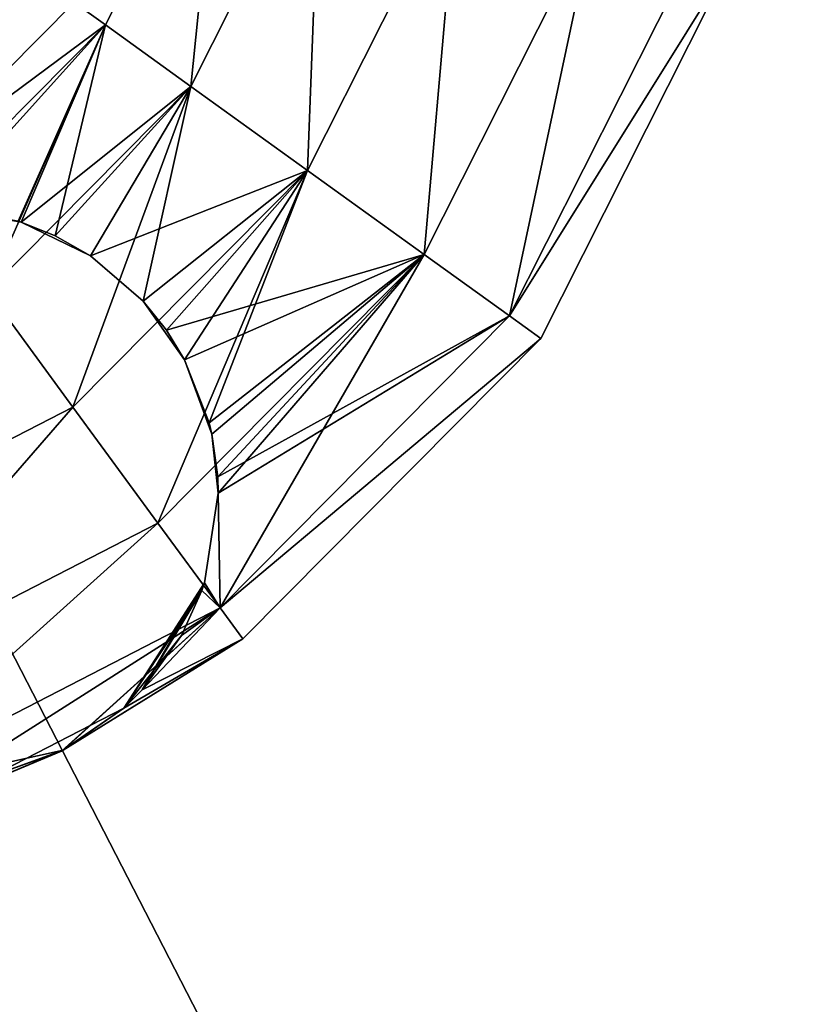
# Model space of a CAD drawing. Header units: millimetres. Extents: x -336 to 335, y 1 to 253.
# Tile 107 of 155: x 255 to 263, y 35 to 44. Entities that reach past the tile are written whole.
import ezdxf

# ---------------------------------------------------------------- set-up
doc = ezdxf.new("R2010")
doc.units = ezdxf.units.MM
doc.header["$LTSCALE"] = 25.4
doc.layers.get('0').update_dxf_attribs({"true_color": 0xff5454})

# ---------------------------------------------------------------- blocks, each defined once
blk = doc.blocks.new('COBA-ANTIQUE-III-9043.STL')
at = {"color": 39, "true_color": 0x42361f}
mesh = blk.add_polyface(dxfattribs=at)
corners = [(144.719, 252.7147, 161.661), (274.2148, 1.2573, 161.661), (83.7382, 62.2381, 161.661), (335.1956, 191.7339, 161.661)]
mesh.append_faces([[corners[k] for k in face] for face in [(0, 1, 2), (1, 0, 3)]], dxfattribs={"vtx0": -1, "color": 39})
mesh = blk.add_polyface(dxfattribs=at)
corners = [(274.2148, 1.2573, 167.061), (144.719, 252.7147, 167.061), (83.7382, 62.2381, 167.061), (335.1956, 191.7339, 167.061)]
mesh.append_faces([[corners[k] for k in face] for face in [(0, 1, 2), (1, 0, 3)]], dxfattribs={"vtx0": -1, "color": 39})
at = {"color": 29, "true_color": 0x40301e}
mesh = blk.add_polyface(dxfattribs=at)
corners = [(274.2148, 1.2573, 167.061), (83.7382, 62.2381, 161.661), (274.2148, 1.2573, 161.661), (83.7382, 62.2381, 167.061)]
mesh.append_faces([[corners[k] for k in face] for face in [(0, 1, 2), (1, 0, 3)]], dxfattribs={"vtx0": -1, "color": 29})
at = {"color": 250, "true_color": 0x262626}
mesh = blk.add_polyface(dxfattribs=at)
corners = [(255.8586, 44.1403, 151.661), (257.2312, 46.0695, 150.311), (256.1522, 43.9289, 150.311), (256.8867, 46.1798, 151.661)]
mesh.append_faces([[corners[k] for k in face] for face in [(0, 1, 2), (1, 0, 3)]], dxfattribs={"vtx0": -1, "color": 250})
mesh = blk.add_polyface(dxfattribs=at)
corners = [(257.2312, 46.0695, 153.011), (255.8586, 44.1403, 151.661), (256.1522, 43.9289, 153.011), (256.8867, 46.1798, 151.661)]
mesh.append_faces([[corners[k] for k in face] for face in [(0, 1, 2), (1, 0, 3)]], dxfattribs={"vtx0": -1, "color": 250})
mesh = blk.add_polyface(dxfattribs=at)
corners = [(255.8586, 44.1403, 4.661), (257.2312, 46.0695, 3.311), (256.1522, 43.9289, 3.311), (256.8867, 46.1798, 4.661)]
mesh.append_faces([[corners[k] for k in face] for face in [(0, 1, 2), (1, 0, 3)]], dxfattribs={"vtx0": -1, "color": 250})
mesh = blk.add_polyface(dxfattribs=at)
corners = [(257.2312, 46.0695, 6.011), (255.8586, 44.1403, 4.661), (256.1522, 43.9289, 6.011), (256.8867, 46.1798, 4.661)]
mesh.append_faces([[corners[k] for k in face] for face in [(0, 1, 2), (1, 0, 3)]], dxfattribs={"vtx0": -1, "color": 250})
mesh = blk.add_polyface(dxfattribs=at)
corners = [(257.2312, 46.0695, 150.311), (256.9542, 43.3515, 149.3227), (256.1522, 43.9289, 150.311), (258.1724, 45.7681, 149.3227)]
mesh.append_faces([[corners[k] for k in face] for face in [(0, 1, 2), (1, 0, 3)]], dxfattribs={"vtx0": -1, "color": 250})
mesh = blk.add_polyface(dxfattribs=at)
corners = [(256.9542, 43.3515, 153.9993), (257.2312, 46.0695, 153.011), (256.1522, 43.9289, 153.011), (258.1724, 45.7681, 153.9993)]
mesh.append_faces([[corners[k] for k in face] for face in [(0, 1, 2), (1, 0, 3)]], dxfattribs={"vtx0": -1, "color": 250})
mesh = blk.add_polyface(dxfattribs=at)
corners = [(257.2312, 46.0695, 3.311), (256.9542, 43.3515, 2.3227), (256.1522, 43.9289, 3.311), (258.1724, 45.7681, 2.3227)]
mesh.append_faces([[corners[k] for k in face] for face in [(0, 1, 2), (1, 0, 3)]], dxfattribs={"vtx0": -1, "color": 250})
mesh = blk.add_polyface(dxfattribs=at)
corners = [(256.9542, 43.3515, 6.9993), (257.2312, 46.0695, 6.011), (256.1522, 43.9289, 6.011), (258.1724, 45.7681, 6.9993)]
mesh.append_faces([[corners[k] for k in face] for face in [(0, 1, 2), (1, 0, 3)]], dxfattribs={"vtx0": -1, "color": 250})
mesh = blk.add_polyface(dxfattribs=at)
corners = [(258.1724, 45.7681, 149.3227), (258.0498, 42.5627, 148.961), (256.9542, 43.3515, 149.3227), (259.4582, 45.3565, 148.961)]
mesh.append_faces([[corners[k] for k in face] for face in [(0, 1, 2), (1, 0, 3)]], dxfattribs={"vtx0": -1, "color": 250})
mesh = blk.add_polyface(dxfattribs=at)
corners = [(258.0498, 42.5627, 154.361), (258.1724, 45.7681, 153.9993), (256.9542, 43.3515, 153.9993), (259.4582, 45.3565, 154.361)]
mesh.append_faces([[corners[k] for k in face] for face in [(0, 1, 2), (1, 0, 3)]], dxfattribs={"vtx0": -1, "color": 250})
mesh = blk.add_polyface(dxfattribs=at)
corners = [(258.1724, 45.7681, 2.3227), (258.0498, 42.5627, 1.961), (256.9542, 43.3515, 2.3227), (259.4582, 45.3565, 1.961)]
mesh.append_faces([[corners[k] for k in face] for face in [(0, 1, 2), (1, 0, 3)]], dxfattribs={"vtx0": -1, "color": 250})
mesh = blk.add_polyface(dxfattribs=at)
corners = [(258.0498, 42.5627, 7.361), (258.1724, 45.7681, 6.9993), (256.9542, 43.3515, 6.9993), (259.4582, 45.3565, 7.361)]
mesh.append_faces([[corners[k] for k in face] for face in [(0, 1, 2), (1, 0, 3)]], dxfattribs={"vtx0": -1, "color": 250})
mesh = blk.add_polyface(dxfattribs=at)
corners = [(259.4582, 45.3565, 148.961), (259.1454, 41.7739, 149.3227), (258.0498, 42.5627, 148.961), (260.7439, 44.9449, 149.3227)]
mesh.append_faces([[corners[k] for k in face] for face in [(0, 1, 2), (1, 0, 3)]], dxfattribs={"vtx0": -1, "color": 250})
mesh = blk.add_polyface(dxfattribs=at)
corners = [(259.1454, 41.7739, 153.9993), (259.4582, 45.3565, 154.361), (258.0498, 42.5627, 154.361), (260.7439, 44.9449, 153.9993)]
mesh.append_faces([[corners[k] for k in face] for face in [(0, 1, 2), (1, 0, 3)]], dxfattribs={"vtx0": -1, "color": 250})
mesh = blk.add_polyface(dxfattribs=at)
corners = [(259.4582, 45.3565, 1.961), (259.1454, 41.7739, 2.3227), (258.0498, 42.5627, 1.961), (260.7439, 44.9449, 2.3227)]
mesh.append_faces([[corners[k] for k in face] for face in [(0, 1, 2), (1, 0, 3)]], dxfattribs={"vtx0": -1, "color": 250})
mesh = blk.add_polyface(dxfattribs=at)
corners = [(259.1454, 41.7739, 6.9993), (259.4582, 45.3565, 7.361), (258.0498, 42.5627, 7.361), (260.7439, 44.9449, 6.9993)]
mesh.append_faces([[corners[k] for k in face] for face in [(0, 1, 2), (1, 0, 3)]], dxfattribs={"vtx0": -1, "color": 250})
mesh = blk.add_polyface(dxfattribs=at)
corners = [(260.7439, 44.9449, 149.3227), (259.9474, 41.1965, 150.311), (259.1454, 41.7739, 149.3227), (261.6851, 44.6436, 150.311)]
mesh.append_faces([[corners[k] for k in face] for face in [(0, 1, 2), (1, 0, 3)]], dxfattribs={"vtx0": -1, "color": 250})
mesh = blk.add_polyface(dxfattribs=at)
corners = [(259.9474, 41.1965, 153.011), (260.7439, 44.9449, 153.9993), (259.1454, 41.7739, 153.9993), (261.6851, 44.6436, 153.011)]
mesh.append_faces([[corners[k] for k in face] for face in [(0, 1, 2), (1, 0, 3)]], dxfattribs={"vtx0": -1, "color": 250})
mesh = blk.add_polyface(dxfattribs=at)
corners = [(260.7439, 44.9449, 2.3227), (259.9474, 41.1965, 3.311), (259.1454, 41.7739, 2.3227), (261.6851, 44.6436, 3.311)]
mesh.append_faces([[corners[k] for k in face] for face in [(0, 1, 2), (1, 0, 3)]], dxfattribs={"vtx0": -1, "color": 250})
mesh = blk.add_polyface(dxfattribs=at)
corners = [(259.9474, 41.1965, 6.011), (260.7439, 44.9449, 6.9993), (259.1454, 41.7739, 6.9993), (261.6851, 44.6436, 6.011)]
mesh.append_faces([[corners[k] for k in face] for face in [(0, 1, 2), (1, 0, 3)]], dxfattribs={"vtx0": -1, "color": 250})
mesh = blk.add_polyface(dxfattribs=at)
corners = [(259.9474, 41.1965, 150.311), (262.0296, 44.5333, 151.661), (260.241, 40.9851, 151.661), (261.6851, 44.6436, 150.311)]
mesh.append_faces([[corners[k] for k in face] for face in [(0, 1, 2), (1, 0, 3)]], dxfattribs={"vtx0": -1, "color": 250})
mesh = blk.add_polyface(dxfattribs=at)
corners = [(262.0296, 44.5333, 151.661), (259.9474, 41.1965, 153.011), (260.241, 40.9851, 151.661), (261.6851, 44.6436, 153.011)]
mesh.append_faces([[corners[k] for k in face] for face in [(0, 1, 2), (1, 0, 3)]], dxfattribs={"vtx0": -1, "color": 250})
mesh = blk.add_polyface(dxfattribs=at)
corners = [(259.9474, 41.1965, 3.311), (262.0296, 44.5333, 4.661), (260.241, 40.9851, 4.661), (261.6851, 44.6436, 3.311)]
mesh.append_faces([[corners[k] for k in face] for face in [(0, 1, 2), (1, 0, 3)]], dxfattribs={"vtx0": -1, "color": 250})
mesh = blk.add_polyface(dxfattribs=at)
corners = [(262.0296, 44.5333, 4.661), (259.9474, 41.1965, 6.011), (260.241, 40.9851, 4.661), (261.6851, 44.6436, 6.011)]
mesh.append_faces([[corners[k] for k in face] for face in [(0, 1, 2), (1, 0, 3)]], dxfattribs={"vtx0": -1, "color": 250})
mesh = blk.add_polyface(dxfattribs=at)
corners = [(256.1522, 43.9289, 153.011), (254.2506, 42.5183, 151.661), (254.4645, 42.2266, 153.011), (255.8586, 44.1403, 151.661)]
mesh.append_faces([[corners[k] for k in face] for face in [(0, 1, 2), (1, 0, 3)]], dxfattribs={"vtx0": -1, "color": 250})
mesh = blk.add_polyface(dxfattribs=at)
corners = [(254.2506, 42.5183, 151.661), (256.1522, 43.9289, 150.311), (254.4645, 42.2266, 150.311), (255.8586, 44.1403, 151.661)]
mesh.append_faces([[corners[k] for k in face] for face in [(0, 1, 2), (1, 0, 3)]], dxfattribs={"vtx0": -1, "color": 250})
mesh = blk.add_polyface(dxfattribs=at)
corners = [(256.1522, 43.9289, 6.011), (254.2506, 42.5183, 4.661), (254.4645, 42.2266, 6.011), (255.8586, 44.1403, 4.661)]
mesh.append_faces([[corners[k] for k in face] for face in [(0, 1, 2), (1, 0, 3)]], dxfattribs={"vtx0": -1, "color": 250})
mesh = blk.add_polyface(dxfattribs=at)
corners = [(254.2506, 42.5183, 4.661), (256.1522, 43.9289, 3.311), (254.4645, 42.2266, 3.311), (255.8586, 44.1403, 4.661)]
mesh.append_faces([[corners[k] for k in face] for face in [(0, 1, 2), (1, 0, 3)]], dxfattribs={"vtx0": -1, "color": 250})
mesh = blk.add_polyface(dxfattribs=at)
corners = [(255.0489, 41.4296, 153.9993), (256.1522, 43.9289, 153.011), (254.4645, 42.2266, 153.011), (256.9542, 43.3515, 153.9993)]
mesh.append_faces([[corners[k] for k in face] for face in [(0, 1, 2), (1, 0, 3)]], dxfattribs={"vtx0": -1, "color": 250})
mesh = blk.add_polyface(dxfattribs=at)
corners = [(256.1522, 43.9289, 150.311), (254.6061, 42.2136, 150.1585), (254.4645, 42.2266, 150.311)]
mesh.append_faces([[corners[k] for k in face] for face in [(0, 1, 2)]], dxfattribs={"color": 250})
mesh = blk.add_polyface(dxfattribs=at)
corners = [(256.1522, 43.9289, 6.011), (254.4645, 42.2266, 6.011), (254.6061, 42.2136, 6.1635)]
mesh.append_faces([[corners[k] for k in face] for face in [(0, 1, 2)]], dxfattribs={"color": 250})
mesh = blk.add_polyface(dxfattribs=at)
corners = [(256.1522, 43.9289, 3.311), (255.0489, 41.4296, 2.3227), (254.4645, 42.2266, 3.311), (256.9542, 43.3515, 2.3227)]
mesh.append_faces([[corners[k] for k in face] for face in [(0, 1, 2), (1, 0, 3)]], dxfattribs={"vtx0": -1, "color": 250})
mesh = blk.add_polyface(dxfattribs=at)
corners = [(256.1522, 43.9289, 150.311), (255.3621, 42.0781, 149.5343), (254.6061, 42.2136, 150.1585)]
mesh.append_faces([[corners[k] for k in face] for face in [(0, 1, 2)]], dxfattribs={"color": 250})
mesh = blk.add_polyface(dxfattribs=at)
corners = [(256.1522, 43.9289, 6.011), (254.6061, 42.2136, 6.1635), (255.3341, 42.0872, 6.7678)]
mesh.append_faces([[corners[k] for k in face] for face in [(0, 1, 2)]], dxfattribs={"color": 250})
mesh = blk.add_polyface(dxfattribs=at)
corners = [(256.1522, 43.9289, 6.011), (255.3341, 42.0872, 6.7678), (255.3621, 42.0781, 6.7877)]
mesh.append_faces([[corners[k] for k in face] for face in [(0, 1, 2)]], dxfattribs={"color": 250})
mesh = blk.add_polyface(dxfattribs=at)
corners = [(256.1522, 43.9289, 150.311), (255.6805, 41.9496, 149.3269), (255.3621, 42.0781, 149.5343)]
mesh.append_faces([[corners[k] for k in face] for face in [(0, 1, 2)]], dxfattribs={"color": 250})
mesh = blk.add_polyface(dxfattribs=at)
corners = [(256.9542, 43.3515, 6.9993), (256.1522, 43.9289, 6.011), (255.3621, 42.0781, 6.7877)]
mesh.append_faces([[corners[k] for k in face] for face in [(0, 1, 2)]], dxfattribs={"color": 250})
mesh = blk.add_polyface(dxfattribs=at)
corners = [(256.9542, 43.3515, 149.3227), (255.6805, 41.9496, 149.3269), (256.1522, 43.9289, 150.311)]
mesh.append_faces([[corners[k] for k in face] for face in [(0, 1, 2)]], dxfattribs={"color": 250})
mesh = blk.add_polyface(dxfattribs=at)
corners = [(255.8471, 40.3409, 154.361), (256.9542, 43.3515, 153.9993), (255.0489, 41.4296, 153.9993), (258.0498, 42.5627, 154.361)]
mesh.append_faces([[corners[k] for k in face] for face in [(0, 1, 2), (1, 0, 3)]], dxfattribs={"vtx0": -1, "color": 250})
mesh = blk.add_polyface(dxfattribs=at)
corners = [(256.9542, 43.3515, 2.3227), (255.8471, 40.3409, 1.961), (255.0489, 41.4296, 2.3227), (258.0498, 42.5627, 1.961)]
mesh.append_faces([[corners[k] for k in face] for face in [(0, 1, 2), (1, 0, 3)]], dxfattribs={"vtx0": -1, "color": 250})
mesh = blk.add_polyface(dxfattribs=at)
corners = [(256.9542, 43.3515, 6.9993), (255.3621, 42.0781, 6.7877), (255.6805, 41.9496, 6.9951)]
mesh.append_faces([[corners[k] for k in face] for face in [(0, 1, 2)]], dxfattribs={"color": 250})
mesh = blk.add_polyface(dxfattribs=at)
corners = [(256.9542, 43.3515, 149.3227), (256.0133, 41.7598, 149.1504), (255.6805, 41.9496, 149.3269)]
mesh.append_faces([[corners[k] for k in face] for face in [(0, 1, 2)]], dxfattribs={"color": 250})
mesh = blk.add_polyface(dxfattribs=at)
corners = [(256.9542, 43.3515, 6.9993), (255.6805, 41.9496, 6.9951), (256.0133, 41.7598, 7.1716)]
mesh.append_faces([[corners[k] for k in face] for face in [(0, 1, 2)]], dxfattribs={"color": 250})
mesh = blk.add_polyface(dxfattribs=at)
corners = [(256.9542, 43.3515, 149.3227), (256.5072, 41.335, 148.9833), (256.0133, 41.7598, 149.1504)]
mesh.append_faces([[corners[k] for k in face] for face in [(0, 1, 2)]], dxfattribs={"color": 250})
mesh = blk.add_polyface(dxfattribs=at)
corners = [(258.0498, 42.5627, 7.361), (256.9542, 43.3515, 6.9993), (256.0133, 41.7598, 7.1716)]
mesh.append_faces([[corners[k] for k in face] for face in [(0, 1, 2)]], dxfattribs={"color": 250})
mesh = blk.add_polyface(dxfattribs=at)
corners = [(258.0498, 42.5627, 148.961), (256.5072, 41.335, 148.9833), (256.9542, 43.3515, 149.3227)]
mesh.append_faces([[corners[k] for k in face] for face in [(0, 1, 2)]], dxfattribs={"color": 250})
mesh = blk.add_polyface(dxfattribs=at)
corners = [(256.6453, 39.2521, 153.9993), (258.0498, 42.5627, 154.361), (255.8471, 40.3409, 154.361), (259.1454, 41.7739, 153.9993)]
mesh.append_faces([[corners[k] for k in face] for face in [(0, 1, 2), (1, 0, 3)]], dxfattribs={"vtx0": -1, "color": 250})
mesh = blk.add_polyface(dxfattribs=at)
corners = [(258.0498, 42.5627, 1.961), (256.6453, 39.2521, 2.3227), (255.8471, 40.3409, 1.961), (259.1454, 41.7739, 2.3227)]
mesh.append_faces([[corners[k] for k in face] for face in [(0, 1, 2), (1, 0, 3)]], dxfattribs={"vtx0": -1, "color": 250})
mesh = blk.add_polyface(dxfattribs=at)
corners = [(258.0498, 42.5627, 7.361), (256.0133, 41.7598, 7.1716), (256.5072, 41.335, 7.3387)]
mesh.append_faces([[corners[k] for k in face] for face in [(0, 1, 2)]], dxfattribs={"color": 250})
mesh = blk.add_polyface(dxfattribs=at)
corners = [(258.0498, 42.5627, 148.961), (256.7257, 41.062, 148.961), (256.5072, 41.335, 148.9833)]
mesh.append_faces([[corners[k] for k in face] for face in [(0, 1, 2)]], dxfattribs={"color": 250})
mesh = blk.add_polyface(dxfattribs=at)
corners = [(258.0498, 42.5627, 7.361), (256.5072, 41.335, 7.3387), (256.7257, 41.062, 7.361)]
mesh.append_faces([[corners[k] for k in face] for face in [(0, 1, 2)]], dxfattribs={"color": 250})
mesh = blk.add_polyface(dxfattribs=at)
corners = [(258.0498, 42.5627, 148.961), (256.8958, 40.7843, 148.9803), (256.7257, 41.062, 148.961)]
mesh.append_faces([[corners[k] for k in face] for face in [(0, 1, 2)]], dxfattribs={"color": 250})
mesh = blk.add_polyface(dxfattribs=at)
corners = [(259.1454, 41.7739, 6.9993), (258.0498, 42.5627, 7.361), (256.7257, 41.062, 7.361)]
mesh.append_faces([[corners[k] for k in face] for face in [(0, 1, 2)]], dxfattribs={"color": 250})
mesh = blk.add_polyface(dxfattribs=at)
corners = [(258.0498, 42.5627, 148.961), (257.1261, 40.1936, 149.1211), (256.8958, 40.7843, 148.9803), (259.1454, 41.7739, 149.3227)]
mesh.append_faces([[corners[k] for k in face] for face in [(0, 1, 2), (1, 0, 3)]], dxfattribs={"vtx0": -1, "color": 250})
mesh = blk.add_polyface(dxfattribs=at)
corners = [(254.6061, 42.2136, 150.1585), (255.3621, 42.0781, 149.5343), (255.3341, 42.0872, 6.7678)]
mesh.append_faces([[corners[k] for k in face] for face in [(0, 1, 2)]], dxfattribs={"color": 250})
mesh = blk.add_polyface(dxfattribs=at)
corners = [(255.3621, 42.0781, 149.5343), (255.3621, 42.0781, 6.7877), (255.3341, 42.0872, 6.7678)]
mesh.append_faces([[corners[k] for k in face] for face in [(0, 1, 2)]], dxfattribs={"color": 250})
mesh = blk.add_polyface(dxfattribs=at)
corners = [(255.3621, 42.0781, 149.5343), (256.0133, 41.7598, 7.1716), (255.6805, 41.9496, 6.9951)]
mesh.append_faces([[corners[k] for k in face] for face in [(0, 1, 2)]], dxfattribs={"color": 250})
mesh = blk.add_polyface(dxfattribs=at)
corners = [(255.3621, 42.0781, 149.5343), (255.6805, 41.9496, 149.3269), (256.0133, 41.7598, 7.1716)]
mesh.append_faces([[corners[k] for k in face] for face in [(0, 1, 2)]], dxfattribs={"color": 250})
mesh = blk.add_polyface(dxfattribs=at)
corners = [(255.3621, 42.0781, 149.5343), (255.6805, 41.9496, 6.9951), (255.3621, 42.0781, 6.7877)]
mesh.append_faces([[corners[k] for k in face] for face in [(0, 1, 2)]], dxfattribs={"color": 250})
mesh = blk.add_polyface(dxfattribs=at)
corners = [(255.6805, 41.9496, 149.3269), (256.0133, 41.7598, 149.1504), (256.0133, 41.7598, 7.1716)]
mesh.append_faces([[corners[k] for k in face] for face in [(0, 1, 2)]], dxfattribs={"color": 250})
mesh = blk.add_polyface(dxfattribs=at)
corners = [(256.0133, 41.7598, 149.1504), (256.5072, 41.335, 7.3387), (256.0133, 41.7598, 7.1716), (256.5072, 41.335, 148.9833)]
mesh.append_faces([[corners[k] for k in face] for face in [(0, 1, 2), (1, 0, 3)]], dxfattribs={"vtx0": -1, "color": 250})
mesh = blk.add_polyface(dxfattribs=at)
corners = [(257.2296, 38.4551, 153.011), (259.1454, 41.7739, 153.9993), (256.6453, 39.2521, 153.9993), (259.9474, 41.1965, 153.011)]
mesh.append_faces([[corners[k] for k in face] for face in [(0, 1, 2), (1, 0, 3)]], dxfattribs={"vtx0": -1, "color": 250})
mesh = blk.add_polyface(dxfattribs=at)
corners = [(259.1454, 41.7739, 2.3227), (257.2296, 38.4551, 3.311), (256.6453, 39.2521, 2.3227), (259.9474, 41.1965, 3.311)]
mesh.append_faces([[corners[k] for k in face] for face in [(0, 1, 2), (1, 0, 3)]], dxfattribs={"vtx0": -1, "color": 250})
mesh = blk.add_polyface(dxfattribs=at)
corners = [(259.1454, 41.7739, 6.9993), (256.7257, 41.062, 7.361), (256.8958, 40.7843, 7.3417)]
mesh.append_faces([[corners[k] for k in face] for face in [(0, 1, 2)]], dxfattribs={"color": 250})
mesh = blk.add_polyface(dxfattribs=at)
corners = [(259.1454, 41.7739, 6.9993), (256.8958, 40.7843, 7.3417), (257.1261, 40.1936, 7.2009)]
mesh.append_faces([[corners[k] for k in face] for face in [(0, 1, 2)]], dxfattribs={"color": 250})
mesh = blk.add_polyface(dxfattribs=at)
corners = [(259.1454, 41.7739, 149.3227), (257.1519, 40.0849, 149.159), (257.1261, 40.1936, 149.1211)]
mesh.append_faces([[corners[k] for k in face] for face in [(0, 1, 2)]], dxfattribs={"color": 250})
mesh = blk.add_polyface(dxfattribs=at)
corners = [(259.1454, 41.7739, 6.9993), (257.1261, 40.1936, 7.2009), (257.1519, 40.0849, 7.163)]
mesh.append_faces([[corners[k] for k in face] for face in [(0, 1, 2)]], dxfattribs={"color": 250})
mesh = blk.add_polyface(dxfattribs=at)
corners = [(259.1454, 41.7739, 149.3227), (257.2072, 39.6872, 149.3248), (257.1519, 40.0849, 149.159)]
mesh.append_faces([[corners[k] for k in face] for face in [(0, 1, 2)]], dxfattribs={"color": 250})
mesh = blk.add_polyface(dxfattribs=at)
corners = [(259.1454, 41.7739, 6.9993), (257.1519, 40.0849, 7.163), (257.2072, 39.6872, 6.9972)]
mesh.append_faces([[corners[k] for k in face] for face in [(0, 1, 2)]], dxfattribs={"color": 250})
mesh = blk.add_polyface(dxfattribs=at)
corners = [(259.1454, 41.7739, 149.3227), (257.2126, 39.5332, 149.4), (257.2072, 39.6872, 149.3248)]
mesh.append_faces([[corners[k] for k in face] for face in [(0, 1, 2)]], dxfattribs={"color": 250})
mesh = blk.add_polyface(dxfattribs=at)
corners = [(259.9474, 41.1965, 6.011), (259.1454, 41.7739, 6.9993), (257.2072, 39.6872, 6.9972)]
mesh.append_faces([[corners[k] for k in face] for face in [(0, 1, 2)]], dxfattribs={"color": 250})
mesh = blk.add_polyface(dxfattribs=at)
corners = [(259.9474, 41.1965, 150.311), (257.2126, 39.5332, 149.4), (259.1454, 41.7739, 149.3227)]
mesh.append_faces([[corners[k] for k in face] for face in [(0, 1, 2)]], dxfattribs={"color": 250})
mesh = blk.add_polyface(dxfattribs=at)
corners = [(253.0656, 38.9084, 154.361), (255.0489, 41.4296, 153.9993), (252.6428, 40.1905, 153.9993), (255.8471, 40.3409, 154.361)]
mesh.append_faces([[corners[k] for k in face] for face in [(0, 1, 2), (1, 0, 3)]], dxfattribs={"vtx0": -1, "color": 250})
mesh = blk.add_polyface(dxfattribs=at)
corners = [(255.0489, 41.4296, 2.3227), (253.0656, 38.9084, 1.961), (252.6428, 40.1905, 2.3227), (255.8471, 40.3409, 1.961)]
mesh.append_faces([[corners[k] for k in face] for face in [(0, 1, 2), (1, 0, 3)]], dxfattribs={"vtx0": -1, "color": 250})
mesh = blk.add_polyface(dxfattribs=at)
corners = [(256.5072, 41.335, 148.9833), (256.7257, 41.062, 148.961), (256.8958, 40.7843, 7.3417)]
mesh.append_faces([[corners[k] for k in face] for face in [(0, 1, 2)]], dxfattribs={"color": 250})
mesh = blk.add_polyface(dxfattribs=at)
corners = [(256.5072, 41.335, 148.9833), (256.8958, 40.7843, 7.3417), (256.7257, 41.062, 7.361)]
mesh.append_faces([[corners[k] for k in face] for face in [(0, 1, 2)]], dxfattribs={"color": 250})
mesh = blk.add_polyface(dxfattribs=at)
corners = [(256.5072, 41.335, 148.9833), (256.7257, 41.062, 7.361), (256.5072, 41.335, 7.3387)]
mesh.append_faces([[corners[k] for k in face] for face in [(0, 1, 2)]], dxfattribs={"color": 250})
mesh = blk.add_polyface(dxfattribs=at)
corners = [(259.9474, 41.1965, 6.011), (257.2072, 39.6872, 6.9972), (257.2126, 39.5332, 6.9221)]
mesh.append_faces([[corners[k] for k in face] for face in [(0, 1, 2)]], dxfattribs={"color": 250})
mesh = blk.add_polyface(dxfattribs=at)
corners = [(259.9474, 41.1965, 150.311), (257.2296, 38.4551, 150.311), (257.2126, 39.5332, 149.4)]
mesh.append_faces([[corners[k] for k in face] for face in [(0, 1, 2)]], dxfattribs={"color": 250})
mesh = blk.add_polyface(dxfattribs=at)
corners = [(259.9474, 41.1965, 6.011), (257.2126, 39.5332, 6.9221), (257.2296, 38.4551, 6.011)]
mesh.append_faces([[corners[k] for k in face] for face in [(0, 1, 2)]], dxfattribs={"color": 250})
mesh = blk.add_polyface(dxfattribs=at)
corners = [(257.2296, 38.4551, 150.311), (260.241, 40.9851, 151.661), (257.4435, 38.1634, 151.661), (259.9474, 41.1965, 150.311)]
mesh.append_faces([[corners[k] for k in face] for face in [(0, 1, 2), (1, 0, 3)]], dxfattribs={"vtx0": -1, "color": 250})
mesh = blk.add_polyface(dxfattribs=at)
corners = [(260.241, 40.9851, 151.661), (257.2296, 38.4551, 153.011), (257.4435, 38.1634, 151.661), (259.9474, 41.1965, 153.011)]
mesh.append_faces([[corners[k] for k in face] for face in [(0, 1, 2), (1, 0, 3)]], dxfattribs={"vtx0": -1, "color": 250})
mesh = blk.add_polyface(dxfattribs=at)
corners = [(257.2296, 38.4551, 3.311), (260.241, 40.9851, 4.661), (257.4435, 38.1634, 4.661), (259.9474, 41.1965, 3.311)]
mesh.append_faces([[corners[k] for k in face] for face in [(0, 1, 2), (1, 0, 3)]], dxfattribs={"vtx0": -1, "color": 250})
mesh = blk.add_polyface(dxfattribs=at)
corners = [(260.241, 40.9851, 4.661), (257.2296, 38.4551, 6.011), (257.4435, 38.1634, 4.661), (259.9474, 41.1965, 6.011)]
mesh.append_faces([[corners[k] for k in face] for face in [(0, 1, 2), (1, 0, 3)]], dxfattribs={"vtx0": -1, "color": 250})
mesh = blk.add_polyface(dxfattribs=at)
corners = [(256.7257, 41.062, 148.961), (256.8958, 40.7843, 148.9803), (256.8958, 40.7843, 7.3417)]
mesh.append_faces([[corners[k] for k in face] for face in [(0, 1, 2)]], dxfattribs={"color": 250})
mesh = blk.add_polyface(dxfattribs=at)
corners = [(256.8958, 40.7843, 7.3417), (257.1519, 40.0849, 149.159), (257.1261, 40.1936, 7.2009)]
mesh.append_faces([[corners[k] for k in face] for face in [(0, 1, 2)]], dxfattribs={"color": 250})
mesh = blk.add_polyface(dxfattribs=at)
corners = [(256.8958, 40.7843, 7.3417), (257.1261, 40.1936, 149.1211), (257.1519, 40.0849, 149.159)]
mesh.append_faces([[corners[k] for k in face] for face in [(0, 1, 2)]], dxfattribs={"color": 250})
mesh = blk.add_polyface(dxfattribs=at)
corners = [(256.8958, 40.7843, 148.9803), (257.1261, 40.1936, 149.1211), (256.8958, 40.7843, 7.3417)]
mesh.append_faces([[corners[k] for k in face] for face in [(0, 1, 2)]], dxfattribs={"color": 250})
mesh = blk.add_polyface(dxfattribs=at)
corners = [(253.4883, 37.6263, 153.9993), (255.8471, 40.3409, 154.361), (253.0656, 38.9084, 154.361), (256.6453, 39.2521, 153.9993)]
mesh.append_faces([[corners[k] for k in face] for face in [(0, 1, 2), (1, 0, 3)]], dxfattribs={"vtx0": -1, "color": 250})
mesh = blk.add_polyface(dxfattribs=at)
corners = [(255.8471, 40.3409, 1.961), (253.4883, 37.6263, 2.3227), (253.0656, 38.9084, 1.961), (256.6453, 39.2521, 2.3227)]
mesh.append_faces([[corners[k] for k in face] for face in [(0, 1, 2), (1, 0, 3)]], dxfattribs={"vtx0": -1, "color": 250})
mesh = blk.add_polyface(dxfattribs=at)
corners = [(257.1261, 40.1936, 7.2009), (257.1519, 40.0849, 149.159), (257.1519, 40.0849, 7.163)]
mesh.append_faces([[corners[k] for k in face] for face in [(0, 1, 2)]], dxfattribs={"color": 250})
mesh = blk.add_polyface(dxfattribs=at)
corners = [(257.1519, 40.0849, 149.159), (257.2072, 39.6872, 6.9972), (257.1519, 40.0849, 7.163)]
mesh.append_faces([[corners[k] for k in face] for face in [(0, 1, 2)]], dxfattribs={"color": 250})
mesh = blk.add_polyface(dxfattribs=at)
corners = [(257.1519, 40.0849, 149.159), (257.2126, 39.5332, 6.9221), (257.2072, 39.6872, 6.9972)]
mesh.append_faces([[corners[k] for k in face] for face in [(0, 1, 2)]], dxfattribs={"color": 250})
mesh = blk.add_polyface(dxfattribs=at)
corners = [(257.1519, 40.0849, 149.159), (257.2072, 39.6872, 149.3248), (257.2126, 39.5332, 6.9221)]
mesh.append_faces([[corners[k] for k in face] for face in [(0, 1, 2)]], dxfattribs={"color": 250})
mesh = blk.add_polyface(dxfattribs=at)
corners = [(257.2072, 39.6872, 149.3248), (257.2126, 39.5332, 149.4), (257.2126, 39.5332, 6.9221)]
mesh.append_faces([[corners[k] for k in face] for face in [(0, 1, 2)]], dxfattribs={"color": 250})
mesh = blk.add_polyface(dxfattribs=at)
corners = [(257.2126, 39.5332, 149.4), (257.2296, 38.4551, 150.311), (257.0832, 38.6891, 149.9191)]
mesh.append_faces([[corners[k] for k in face] for face in [(0, 1, 2)]], dxfattribs={"color": 250})
mesh = blk.add_polyface(dxfattribs=at)
corners = [(257.2126, 39.5332, 6.9221), (257.0832, 38.6891, 149.9191), (257.0832, 38.6891, 6.4029), (257.2126, 39.5332, 149.4)]
mesh.append_faces([[corners[k] for k in face] for face in [(0, 1, 2), (1, 0, 3)]], dxfattribs={"vtx0": -1, "color": 250})
mesh = blk.add_polyface(dxfattribs=at)
corners = [(257.2126, 39.5332, 6.9221), (257.0832, 38.6891, 6.4029), (257.2296, 38.4551, 6.011)]
mesh.append_faces([[corners[k] for k in face] for face in [(0, 1, 2)]], dxfattribs={"color": 250})
mesh = blk.add_polyface(dxfattribs=at)
corners = [(253.7977, 36.6877, 153.011), (256.6453, 39.2521, 153.9993), (253.4883, 37.6263, 153.9993), (257.2296, 38.4551, 153.011)]
mesh.append_faces([[corners[k] for k in face] for face in [(0, 1, 2), (1, 0, 3)]], dxfattribs={"vtx0": -1, "color": 250})
mesh = blk.add_polyface(dxfattribs=at)
corners = [(256.6453, 39.2521, 2.3227), (253.7977, 36.6877, 3.311), (253.4883, 37.6263, 2.3227), (257.2296, 38.4551, 3.311)]
mesh.append_faces([[corners[k] for k in face] for face in [(0, 1, 2), (1, 0, 3)]], dxfattribs={"vtx0": -1, "color": 250})
mesh = blk.add_polyface(dxfattribs=at)
corners = [(257.0832, 38.6891, 149.9191), (256.3265, 37.5152, 5.2814), (256.4983, 37.6856, 5.489)]
mesh.append_faces([[corners[k] for k in face] for face in [(0, 1, 2)]], dxfattribs={"color": 250})
mesh = blk.add_polyface(dxfattribs=at)
corners = [(257.0832, 38.6891, 149.9191), (257.0592, 38.6178, 149.9718), (256.3265, 37.5152, 5.2814)]
mesh.append_faces([[corners[k] for k in face] for face in [(0, 1, 2)]], dxfattribs={"color": 250})
mesh = blk.add_polyface(dxfattribs=at)
corners = [(257.0832, 38.6891, 149.9191), (256.4983, 37.6856, 5.489), (257.0592, 38.6178, 6.3502)]
mesh.append_faces([[corners[k] for k in face] for face in [(0, 1, 2)]], dxfattribs={"color": 250})
mesh = blk.add_polyface(dxfattribs=at)
corners = [(257.2296, 38.4551, 150.311), (257.0592, 38.6178, 149.9718), (257.0832, 38.6891, 149.9191)]
mesh.append_faces([[corners[k] for k in face] for face in [(0, 1, 2)]], dxfattribs={"color": 250})
mesh = blk.add_polyface(dxfattribs=at)
corners = [(257.0832, 38.6891, 149.9191), (257.0592, 38.6178, 6.3502), (257.0832, 38.6891, 6.4029)]
mesh.append_faces([[corners[k] for k in face] for face in [(0, 1, 2)]], dxfattribs={"color": 250})
mesh = blk.add_polyface(dxfattribs=at)
corners = [(257.0832, 38.6891, 6.4029), (257.0592, 38.6178, 6.3502), (257.2296, 38.4551, 6.011)]
mesh.append_faces([[corners[k] for k in face] for face in [(0, 1, 2)]], dxfattribs={"color": 250})
mesh = blk.add_polyface(dxfattribs=at)
corners = [(257.0592, 38.6178, 149.9718), (256.8678, 38.1947, 150.3181), (256.3265, 37.5152, 5.2814)]
mesh.append_faces([[corners[k] for k in face] for face in [(0, 1, 2)]], dxfattribs={"color": 250})
mesh = blk.add_polyface(dxfattribs=at)
corners = [(257.0592, 38.6178, 6.3502), (256.4983, 37.6856, 5.489), (257.2296, 38.4551, 6.011)]
mesh.append_faces([[corners[k] for k in face] for face in [(0, 1, 2)]], dxfattribs={"color": 250})
mesh = blk.add_polyface(dxfattribs=at)
corners = [(256.8678, 38.1947, 150.3181), (257.0592, 38.6178, 149.9718), (257.2296, 38.4551, 150.311)]
mesh.append_faces([[corners[k] for k in face] for face in [(0, 1, 2)]], dxfattribs={"color": 250})
mesh = blk.add_polyface(dxfattribs=at)
corners = [(253.7977, 36.6877, 153.011), (253.911, 36.3442, 151.661), (257.2296, 38.4551, 153.011)]
mesh.append_faces([[corners[k] for k in face] for face in [(0, 1, 2)]], dxfattribs={"color": 250})
mesh = blk.add_polyface(dxfattribs=at)
corners = [(255.7566, 37.1188, 4.6688), (253.7977, 36.6877, 3.311), (257.2296, 38.4551, 3.311)]
mesh.append_faces([[corners[k] for k in face] for face in [(0, 1, 2)]], dxfattribs={"color": 250})
mesh = blk.add_polyface(dxfattribs=at)
corners = [(257.2296, 38.4551, 153.011), (253.911, 36.3442, 151.661), (255.741, 37.1108, 151.6532)]
mesh.append_faces([[corners[k] for k in face] for face in [(0, 1, 2)]], dxfattribs={"color": 250})
mesh = blk.add_polyface(dxfattribs=at)
corners = [(257.2296, 38.4551, 153.011), (255.741, 37.1108, 151.6532), (257.4435, 38.1634, 151.661)]
mesh.append_faces([[corners[k] for k in face] for face in [(0, 1, 2)]], dxfattribs={"color": 250})
mesh = blk.add_polyface(dxfattribs=at)
corners = [(255.7566, 37.1188, 4.6688), (257.2296, 38.4551, 3.311), (257.4435, 38.1634, 4.661)]
mesh.append_faces([[corners[k] for k in face] for face in [(0, 1, 2)]], dxfattribs={"color": 250})
mesh = blk.add_polyface(dxfattribs=at)
corners = [(257.4435, 38.1634, 151.661), (256.4983, 37.6856, 150.833), (257.2296, 38.4551, 150.311)]
mesh.append_faces([[corners[k] for k in face] for face in [(0, 1, 2)]], dxfattribs={"color": 250})
mesh = blk.add_polyface(dxfattribs=at)
corners = [(256.4983, 37.6856, 150.833), (256.8678, 38.1947, 150.3181), (257.2296, 38.4551, 150.311)]
mesh.append_faces([[corners[k] for k in face] for face in [(0, 1, 2)]], dxfattribs={"color": 250})
mesh = blk.add_polyface(dxfattribs=at)
corners = [(257.2296, 38.4551, 6.011), (256.4983, 37.6856, 5.489), (257.4435, 38.1634, 4.661)]
mesh.append_faces([[corners[k] for k in face] for face in [(0, 1, 2)]], dxfattribs={"color": 250})
mesh = blk.add_polyface(dxfattribs=at)
corners = [(256.8678, 38.1947, 150.3181), (256.4983, 37.6856, 150.833), (256.3265, 37.5152, 5.2814)]
mesh.append_faces([[corners[k] for k in face] for face in [(0, 1, 2)]], dxfattribs={"color": 250})
mesh = blk.add_polyface(dxfattribs=at)
corners = [(257.4435, 38.1634, 151.661), (255.741, 37.1108, 151.6532), (256.3265, 37.5152, 151.0406)]
mesh.append_faces([[corners[k] for k in face] for face in [(0, 1, 2)]], dxfattribs={"color": 250})
mesh = blk.add_polyface(dxfattribs=at)
corners = [(256.3265, 37.5152, 5.2814), (255.7566, 37.1188, 4.6688), (257.4435, 38.1634, 4.661)]
mesh.append_faces([[corners[k] for k in face] for face in [(0, 1, 2)]], dxfattribs={"color": 250})
mesh = blk.add_polyface(dxfattribs=at)
corners = [(257.4435, 38.1634, 151.661), (256.3265, 37.5152, 151.0406), (256.4983, 37.6856, 150.833)]
mesh.append_faces([[corners[k] for k in face] for face in [(0, 1, 2)]], dxfattribs={"color": 250})
mesh = blk.add_polyface(dxfattribs=at)
corners = [(256.4983, 37.6856, 5.489), (256.3265, 37.5152, 5.2814), (257.4435, 38.1634, 4.661)]
mesh.append_faces([[corners[k] for k in face] for face in [(0, 1, 2)]], dxfattribs={"color": 250})
mesh = blk.add_polyface(dxfattribs=at)
corners = [(256.3265, 37.5152, 151.0406), (256.3265, 37.5152, 5.2814), (256.4983, 37.6856, 150.833)]
mesh.append_faces([[corners[k] for k in face] for face in [(0, 1, 2)]], dxfattribs={"color": 250})
mesh = blk.add_polyface(dxfattribs=at)
corners = [(256.3265, 37.5152, 5.2814), (255.0883, 36.8773, 5.2806), (255.7566, 37.1188, 4.6688)]
mesh.append_faces([[corners[k] for k in face] for face in [(0, 1, 2)]], dxfattribs={"color": 250})
mesh = blk.add_polyface(dxfattribs=at)
corners = [(255.741, 37.1108, 151.6532), (255.0883, 36.8773, 151.0415), (256.3265, 37.5152, 151.0406)]
mesh.append_faces([[corners[k] for k in face] for face in [(0, 1, 2)]], dxfattribs={"color": 250})
mesh = blk.add_polyface(dxfattribs=at)
corners = [(256.3265, 37.5152, 5.2814), (255.0883, 36.8773, 151.0415), (255.0883, 36.8773, 5.2806), (256.3265, 37.5152, 151.0406)]
mesh.append_faces([[corners[k] for k in face] for face in [(0, 1, 2), (1, 0, 3)]], dxfattribs={"vtx0": -1, "color": 250})
mesh = blk.add_polyface(dxfattribs=at)
corners = [(255.7566, 37.1188, 4.6688), (253.911, 36.3442, 4.661), (253.7977, 36.6877, 3.311)]
mesh.append_faces([[corners[k] for k in face] for face in [(0, 1, 2)]], dxfattribs={"color": 250})
mesh = blk.add_polyface(dxfattribs=at)
corners = [(255.0883, 36.8773, 5.2806), (253.911, 36.3442, 4.661), (255.7566, 37.1188, 4.6688)]
mesh.append_faces([[corners[k] for k in face] for face in [(0, 1, 2)]], dxfattribs={"color": 250})
mesh = blk.add_polyface(dxfattribs=at)
corners = [(253.911, 36.3442, 151.661), (255.0883, 36.8773, 151.0415), (255.741, 37.1108, 151.6532)]
mesh.append_faces([[corners[k] for k in face] for face in [(0, 1, 2)]], dxfattribs={"color": 250})

msp = doc.modelspace()

# ---------------------------------------------------------------- block references
at = {"color": 0}
msp.add_blockref('COBA-ANTIQUE-III-9043.STL', (0, 0), dxfattribs=at)

doc.saveas('drawing.dxf')
